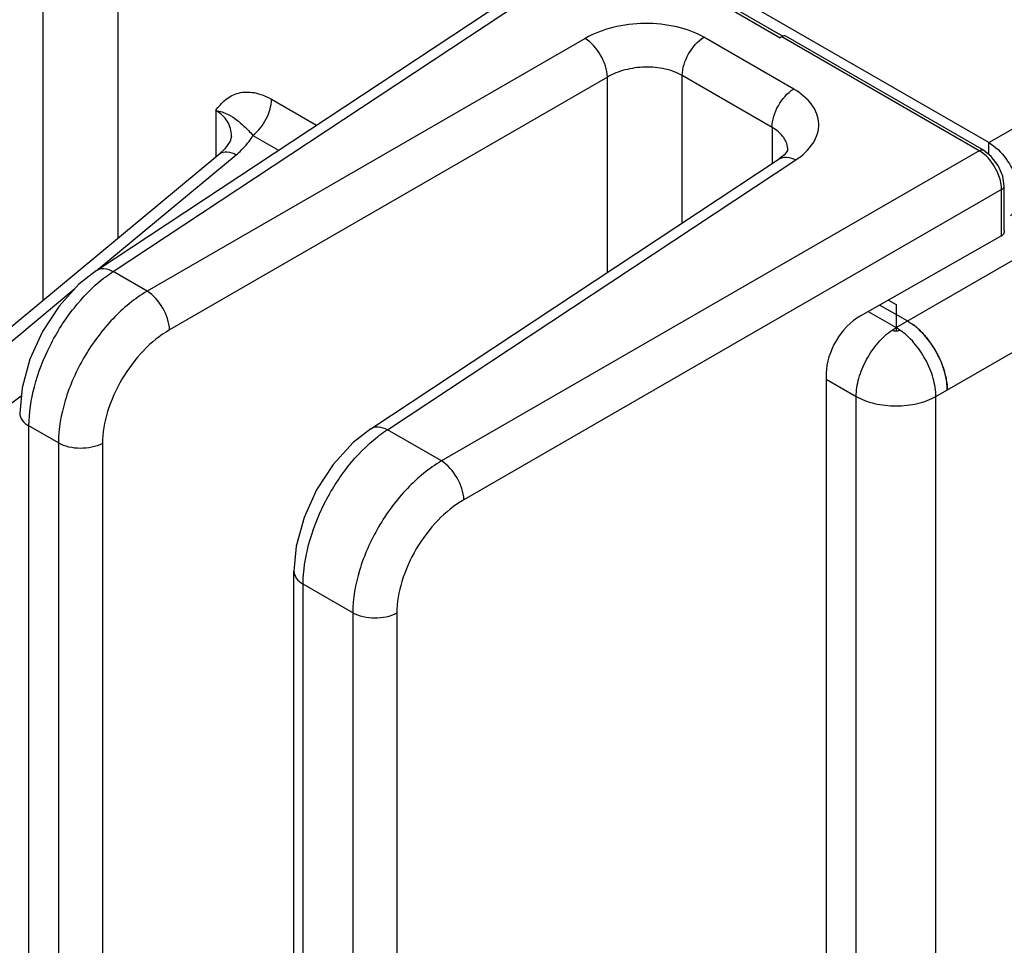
# Model space of a CAD drawing. Header units: inches. Extents: x 0 to 34, y 0 to 22.
# Tile 18 of 133: x 2.606 to 3.524, y 14.989 to 15.853. Entities that reach past the tile are written whole.
import ezdxf

# ---------------------------------------------------------------- set-up
doc = ezdxf.new("R2010")
doc.units = ezdxf.units.IN
doc.header["$LTSCALE"] = 1.87
doc.header["$MEASUREMENT"] = 0
doc.layers.get('0').update_dxf_attribs({"linetype": 'CONTINUOUS'})

msp = doc.modelspace()

# ---------------------------------------------------------------- linework, layer by layer
at = {"color": 7, "linetype": 'CONTINUOUS'}
for p, q in [((1.67879, 16.78074), (3.31515, 15.83591)), ((1.6828, 16.78114), (3.31762, 15.8372)), ((3.50951, 15.73796), (1.70692, 16.77875)), ((3.50951, 15.73796), (5.01035, 16.60452)), ((2.69761, 15.64884), (2.69761, 16.10436)), ((2.62788, 15.59095), (2.62788, 16.10287)), ((2.67749, 15.61871), (3.05834, 15.87043)), ((2.69305, 15.61775), (3.07386, 15.86945)), ((3.13317, 15.83521), (2.7248, 15.59942)), ((3.32762, 15.78795), (3.24392, 15.83628)), ((3.31585, 15.83634), (3.31515, 15.83591)), ((3.31656, 15.83679), (3.31585, 15.83634)), ((3.31765, 15.83734), (3.31628, 15.83666)), ((3.50068, 15.73048), (3.31656, 15.83679)), ((3.31847, 15.83757), (3.31765, 15.83734)), ((3.50455, 15.73095), (3.32031, 15.83733)), ((3.15404, 15.79906), (2.74566, 15.56328)), ((3.15404, 15.61704), (3.15404, 15.79906)), ((3.22376, 15.66313), (3.22377, 15.80055)), ((3.30747, 15.75222), (3.22377, 15.80055)), ((2.84066, 15.77844), (2.88255, 15.75425)), ((2.7887, 15.76798), (2.7887, 15.72445)), ((3.30747, 15.75222), (3.30747, 15.71846)), ((2.8034, 15.74412), (2.8034, 15.74413)), ((2.8234, 15.74473), (2.84729, 15.73094)), ((3.50951, 15.72702), (3.50951, 15.73796)), ((2.40345, 15.40464), (2.79267, 15.72775)), ((3.50068, 15.73048), (2.99924, 15.44095)), ((3.32217, 15.73106), (3.32217, 15.73108)), ((3.50708, 15.72554), (3.5029, 15.72903)), ((2.67922, 15.61986), (2.80788, 15.72666)), ((2.93319, 15.47107), (3.31403, 15.72279)), ((2.94874, 15.47011), (3.32956, 15.72181)), ((3.52141, 15.69698), (3.52048, 15.70234)), ((3.52155, 15.69433), (3.02011, 15.40481)), ((3.52155, 15.65098), (3.52155, 15.69433)), ((3.52389, 15.65587), (3.5239, 15.69745)), ((3.52155, 15.65098), (3.38962, 15.57609)), ((2.7248, 15.59942), (2.69305, 15.61775)), ((2.41868, 15.40357), (2.65744, 15.60178)), ((3.42308, 15.56547), (3.42308, 15.56237)), ((3.43953, 15.56769), (3.43946, 15.56721)), ((3.35805, 15.52295), (3.35803, 13.61405)), ((2.60737, 15.50141), (2.44983, 15.38559)), ((2.61453, 13.58164), (2.61455, 15.47362)), ((2.64208, 15.45772), (2.61455, 15.47362)), ((2.99924, 15.44095), (2.94874, 15.47011)), ((2.64208, 15.45772), (2.64207, 13.56574)), ((2.6831, 15.45731), (2.68308, 13.56533)), ((2.86158, 13.44606), (2.8616, 15.33804)), ((2.87023, 13.434), (2.87025, 15.32598)), ((2.91653, 15.29926), (2.87025, 15.32598)), ((2.91653, 15.29926), (2.91651, 13.40728)), ((2.95755, 15.29885), (2.95753, 13.40686))]:
    msp.add_line(p, q, dxfattribs=at)
at = {"color": 3, "linetype": 'CONTINUOUS'}
for p, q in [((3.42308, 15.56547), (5.04093, 16.4996)), ((3.4602, 15.50117), (5.07805, 16.4353)), ((3.41594, 15.59103), (3.42308, 15.58691)), ((3.40792, 15.58648), (3.43369, 15.5716)), ((3.42308, 15.58691), (3.42308, 15.56547)), ((3.39722, 15.58041), (3.42308, 15.56547)), ((3.41941, 15.56315), (3.42308, 15.56547)), ((3.42675, 15.56315), (3.42308, 15.56547)), ((3.42308, 15.56227), (3.42442, 15.56237)), ((3.35805, 15.51729), (3.38596, 15.50117)), ((3.38596, 13.6335), (3.38596, 15.50117)), ((3.4602, 13.6335), (3.4602, 15.50117))]:
    msp.add_line(p, q, dxfattribs=at)
at = {"color": 7, "linetype": 'CONTINUOUS'}
for points in [[(2.8034, 15.74413), (2.8022, 15.73934), (2.7972, 15.73204), (2.79267, 15.72775)], [(3.32217, 15.73108), (3.32194, 15.73054), (3.319, 15.72674), (3.31403, 15.72279)], [(3.52389, 15.69745), (3.52255, 15.70662), (3.51834, 15.71653), (3.51188, 15.72515), (3.50455, 15.73095)], [(2.67751, 15.61872), (2.66116, 15.60586), (2.64258, 15.58545), (2.62708, 15.56168), (2.61536, 15.53579), (2.60808, 15.50905), (2.60591, 15.48567)], [(2.9332, 15.47108), (2.91685, 15.45822), (2.89828, 15.43781), (2.88278, 15.41404), (2.87105, 15.38815), (2.86378, 15.36141), (2.8616, 15.33803)]]:
    msp.add_lwpolyline(points, dxfattribs=at)
for centre, radius, start, end in [((3.48538, 15.70451), 0.03014, 54.44452, 59.48242), ((3.49143, 15.69407), 0.03012, 0.51206, 5.56114)]:
    msp.add_arc(centre, radius, start, end, dxfattribs=at)
at = {"color": 3, "linetype": 'CONTINUOUS'}
for centre, radius, start, end in [((3.40035, 15.51628), 0.06463, 48.33079, 52.68767), ((3.39554, 15.51077), 0.07195, 45.18522, 48.38949), ((3.38151, 15.49861), 0.09056, 25.83428, 35.18919), ((3.38315, 15.49941), 0.08874, 23.02247, 25.82692), ((3.39703, 15.50418), 0.07404, 12.4311, 15.5877)]:
    msp.add_arc(centre, radius, start, end, dxfattribs=at)
at = {"color": 7, "linetype": 'CONTINUOUS'}
for centre, major_axis, ratio, start_param, end_param in [((3.51651, 15.6541), (0.00738, 0.00017), 0.592304, -0.834094, -0.773008), ((3.39047, 15.5404), (0.02335, 0.03766), 0.597108, 0.830347, 2.374964)]:
    msp.add_ellipse(centre, major_axis=major_axis, ratio=ratio, start_param=start_param, end_param=end_param, dxfattribs=at)
for points, knots in [([(3.24392, 15.83628), (3.23612, 15.84079), (3.21795, 15.84732), (3.18882, 15.85023), (3.15953, 15.84669), (3.14117, 15.83983), (3.13317, 15.83521)], [0, 0, 0, 0, 0.235223, 0.495805, 0.758657, 1, 1, 1, 1]), ([(3.15404, 15.79906), (3.15381, 15.80619), (3.14871, 15.82008), (3.13923, 15.83145), (3.13317, 15.83521)], [0, 0, 0, 0, 0.499992, 1, 1, 1, 1]), ([(3.22377, 15.80055), (3.22377, 15.80754), (3.22847, 15.82142), (3.23792, 15.83258), (3.24392, 15.83628)], [0, 0, 0, 0, 0.497764, 1, 1, 1, 1]), ([(3.22377, 15.80055), (3.21886, 15.80339), (3.20741, 15.80746), (3.18904, 15.80911), (3.17058, 15.80662), (3.15906, 15.80208), (3.15404, 15.79906)], [0, 0, 0, 0, 0.234664, 0.494648, 0.757521, 1, 1, 1, 1]), ([(2.7887, 15.76798), (2.79142, 15.77169), (2.79734, 15.77873), (2.81006, 15.78546), (2.82565, 15.7855), (2.83566, 15.78132), (2.84066, 15.77844)], [0, 0, 0, 0, 0.234022, 0.460893, 0.706923, 1, 1, 1, 1]), ([(3.30747, 15.75222), (3.30747, 15.75921), (3.31218, 15.77309), (3.32162, 15.78425), (3.32762, 15.78795)], [0, 0, 0, 0, 0.497764, 1, 1, 1, 1]), ([(3.32956, 15.72181), (3.33582, 15.72595), (3.34416, 15.73345), (3.35017, 15.7461), (3.35148, 15.75557), (3.34963, 15.76495), (3.34289, 15.77722), (3.33412, 15.7842), (3.32762, 15.78795)], [0, 0, 0, 0, 0.271476, 0.389245, 0.500188, 0.611091, 0.72876, 1, 1, 1, 1]), ([(2.8234, 15.74473), (2.82859, 15.74878), (2.83668, 15.75931), (2.84066, 15.77212), (2.84066, 15.77844)], [0, 0, 0, 0, 0.510141, 1, 1, 1, 1]), ([(2.78869, 15.76798), (2.79265, 15.76729), (2.79962, 15.76521), (2.80818, 15.7596), (2.81577, 15.75281), (2.82077, 15.74781), (2.8234, 15.74474)], [0, 0, 0, 0, 0.282744, 0.503372, 0.71509, 1, 1, 1, 1]), ([(2.8034, 15.74413), (2.8034, 15.7488), (2.80066, 15.75872), (2.79304, 15.76547), (2.7887, 15.76798)], [0, 0, 0, 0, 0.482709, 1, 1, 1, 1]), ([(3.32217, 15.73108), (3.32217, 15.73514), (3.31889, 15.74411), (3.31165, 15.74981), (3.30747, 15.75222)], [0, 0, 0, 0, 0.45686, 1, 1, 1, 1]), ([(2.80788, 15.72666), (2.8095, 15.728), (2.81543, 15.73332), (2.82051, 15.73963), (2.8234, 15.74473)], [0, 0, 0, 0, 0.263997, 1, 1, 1, 1]), ([(3.50951, 15.73796), (3.51578, 15.73434), (3.52678, 15.7234), (3.53542, 15.70652), (3.53836, 15.69216), (3.53813, 15.68264), (3.53546, 15.67473), (3.53179, 15.67099), (3.52976, 15.66982)], [0, 0, 0, 0, 0.269917, 0.561332, 0.695473, 0.81314, 0.912851, 1, 1, 1, 1]), ([(2.79267, 15.72775), (2.79439, 15.72917), (2.80018, 15.73022), (2.80517, 15.72811), (2.80788, 15.72666)], [0, 0, 0, 0, 0.420362, 1, 1, 1, 1]), ([(3.50068, 15.73048), (3.50102, 15.73068), (3.50218, 15.73129), (3.50374, 15.73142), (3.50455, 15.73095)], [0, 0, 0, 0, 0.29617, 1, 1, 1, 1]), ([(3.31403, 15.72279), (3.31604, 15.72411), (3.32175, 15.7252), (3.32693, 15.72322), (3.32956, 15.72181)], [0, 0, 0, 0, 0.446275, 1, 1, 1, 1]), ([(3.52048, 15.70234), (3.51995, 15.70449), (3.5171, 15.71303), (3.51197, 15.72085), (3.50708, 15.72554)], [0, 0, 0, 0, 0.246464, 1, 1, 1, 1]), ([(3.52155, 15.69433), (3.52189, 15.69452), (3.52301, 15.69522), (3.52389, 15.69651), (3.5239, 15.69745)], [0, 0, 0, 0, 0.296144, 1, 1, 1, 1]), ([(3.52391, 15.65587), (3.52391, 15.6554), (3.52377, 15.65369), (3.52294, 15.65186), (3.52187, 15.65117)], [0, 0, 0, 0, 0.268597, 1, 1, 1, 1]), ([(2.67751, 15.61872), (2.67951, 15.62004), (2.68523, 15.62115), (2.69042, 15.61916), (2.69305, 15.61775)], [0, 0, 0, 0, 0.446234, 1, 1, 1, 1]), ([(2.68379, 15.61111), (2.68455, 15.61171), (2.68756, 15.61402), (2.69067, 15.61621), (2.69305, 15.61775)], [0, 0, 0, 0, 0.255274, 1, 1, 1, 1]), ([(2.61455, 15.47362), (2.61455, 15.48596), (2.61862, 15.51196), (2.63316, 15.54931), (2.65487, 15.58367), (2.67365, 15.60313), (2.68379, 15.61111)], [0, 0, 0, 0, 0.23386, 0.492645, 0.755357, 1, 1, 1, 1]), ([(2.7248, 15.59942), (2.71303, 15.5925), (2.6908, 15.5739), (2.6648, 15.53882), (2.64711, 15.49923), (2.64209, 15.47107), (2.64208, 15.45772)], [0, 0, 0, 0, 0.240849, 0.503701, 0.764549, 1, 1, 1, 1]), ([(2.74566, 15.56328), (2.74544, 15.5704), (2.74034, 15.5843), (2.73085, 15.59566), (2.7248, 15.59942)], [0, 0, 0, 0, 0.499992, 1, 1, 1, 1]), ([(2.74566, 15.56328), (2.73677, 15.55814), (2.71997, 15.54429), (2.70029, 15.51807), (2.68691, 15.48843), (2.6831, 15.46732), (2.6831, 15.45731)], [0, 0, 0, 0, 0.241335, 0.504202, 0.764796, 1, 1, 1, 1]), ([(2.6059, 15.48567), (2.60591, 15.48337), (2.60792, 15.47824), (2.61211, 15.47503), (2.61455, 15.47362)], [0, 0, 0, 0, 0.449252, 1, 1, 1, 1]), ([(2.9332, 15.47108), (2.93521, 15.4724), (2.94093, 15.47351), (2.94612, 15.47152), (2.94874, 15.47011)], [0, 0, 0, 0, 0.446234, 1, 1, 1, 1]), ([(2.87025, 15.32598), (2.87025, 15.33832), (2.87432, 15.36432), (2.88885, 15.40167), (2.91057, 15.43603), (2.92935, 15.45549), (2.93949, 15.46347)], [0, 0, 0, 0, 0.23386, 0.492645, 0.755357, 1, 1, 1, 1]), ([(2.93949, 15.46347), (2.94025, 15.46407), (2.94326, 15.46639), (2.94637, 15.46857), (2.94874, 15.47011)], [0, 0, 0, 0, 0.255274, 1, 1, 1, 1]), ([(2.6831, 15.45731), (2.67689, 15.45397), (2.66251, 15.45137), (2.64814, 15.45423), (2.64208, 15.45772)], [0, 0, 0, 0, 0.502228, 1, 1, 1, 1]), ([(2.99924, 15.44095), (2.98747, 15.43404), (2.96524, 15.41544), (2.93924, 15.38035), (2.92156, 15.34076), (2.91653, 15.31261), (2.91653, 15.29926)], [0, 0, 0, 0, 0.240849, 0.503701, 0.764549, 1, 1, 1, 1]), ([(3.02011, 15.40481), (3.01988, 15.41193), (3.01478, 15.42583), (3.0053, 15.4372), (2.99924, 15.44095)], [0, 0, 0, 0, 0.499992, 1, 1, 1, 1]), ([(3.02011, 15.40481), (3.01122, 15.39968), (2.99442, 15.38583), (2.97474, 15.3596), (2.96135, 15.32996), (2.95755, 15.30885), (2.95755, 15.29885)], [0, 0, 0, 0, 0.241335, 0.504202, 0.764796, 1, 1, 1, 1]), ([(2.8616, 15.33803), (2.8616, 15.33573), (2.86362, 15.3306), (2.86781, 15.32739), (2.87025, 15.32598)], [0, 0, 0, 0, 0.449252, 1, 1, 1, 1]), ([(2.95755, 15.29885), (2.95134, 15.2955), (2.93695, 15.2929), (2.92258, 15.29577), (2.91653, 15.29926)], [0, 0, 0, 0, 0.502228, 1, 1, 1, 1])]:
    msp.add_open_spline(points, degree=3, knots=knots, dxfattribs=at)
msp.add_open_spline([(3.32031, 15.83733), (3.31978, 15.83764), (3.31908, 15.83768), (3.31847, 15.83757)], degree=3, dxfattribs=at)
at = {"color": 3, "linetype": 'CONTINUOUS'}
for points, knots in [([(3.43369, 15.5716), (3.43418, 15.57131), (3.43619, 15.5701), (3.43812, 15.56876), (3.43953, 15.56769)], [0, 0, 0, 0, 0.243194, 1, 1, 1, 1]), ([(3.38596, 15.50117), (3.38596, 15.50391), (3.38643, 15.50961), (3.38831, 15.51822), (3.39135, 15.52698), (3.39543, 15.53559), (3.40042, 15.54377), (3.40616, 15.55126), (3.41246, 15.5578), (3.41706, 15.56152), (3.41941, 15.56315)], [0, 0, 0, 0, 0.112965, 0.234617, 0.362521, 0.494152, 0.626582, 0.756836, 0.882225, 1, 1, 1, 1]), ([(3.41941, 15.56315), (3.41993, 15.56285), (3.42115, 15.56241), (3.42242, 15.56227), (3.42308, 15.56227)], [0, 0, 0, 0, 0.474042, 1, 1, 1, 1]), ([(3.42442, 15.56237), (3.42485, 15.56244), (3.42565, 15.56263), (3.42641, 15.56295), (3.42675, 15.56315)], [0, 0, 0, 0, 0.523949, 1, 1, 1, 1]), ([(3.4602, 15.50117), (3.4602, 15.50391), (3.45973, 15.50961), (3.45785, 15.51822), (3.45482, 15.52698), (3.45074, 15.53559), (3.44574, 15.54377), (3.44, 15.55126), (3.4337, 15.5578), (3.4291, 15.56152), (3.42675, 15.56315)], [0, 0, 0, 0, 0.112965, 0.234617, 0.362521, 0.494152, 0.626582, 0.756836, 0.882225, 1, 1, 1, 1]), ([(3.44516, 15.56288), (3.44469, 15.56332), (3.44282, 15.56506), (3.44086, 15.56669), (3.43934, 15.56783)], [0, 0, 0, 0, 0.255432, 1, 1, 1, 1]), ([(3.47081, 15.5073), (3.47081, 15.50962), (3.47047, 15.51444), (3.4691, 15.52174), (3.46686, 15.52922), (3.46382, 15.53668), (3.46004, 15.54395), (3.45564, 15.55085), (3.4507, 15.55721), (3.44705, 15.56108), (3.44516, 15.56288)], [0, 0, 0, 0, 0.111258, 0.23021, 0.355052, 0.483989, 0.615102, 0.746216, 0.875155, 1, 1, 1, 1]), ([(3.44626, 15.56181), (3.44709, 15.56098), (3.45042, 15.55752), (3.45343, 15.55376), (3.45552, 15.55079)], [0, 0, 0, 0, 0.244571, 1, 1, 1, 1]), ([(3.46482, 15.53411), (3.46517, 15.53328), (3.46651, 15.53), (3.46764, 15.52662), (3.46835, 15.52407)], [0, 0, 0, 0, 0.253996, 1, 1, 1, 1]), ([(3.46934, 15.52012), (3.46981, 15.51795), (3.47054, 15.5137), (3.47081, 15.50939), (3.47081, 15.5073)], [0, 0, 0, 0, 0.515143, 1, 1, 1, 1]), ([(3.38596, 15.50117), (3.3885, 15.49971), (3.39406, 15.49712), (3.40311, 15.49437), (3.4129, 15.49268), (3.42308, 15.4921), (3.43326, 15.49268), (3.44306, 15.49437), (3.45211, 15.49712), (3.45766, 15.49971), (3.4602, 15.50117)], [0, 0, 0, 0, 0.114123, 0.237345, 0.366971, 0.5, 0.633029, 0.762655, 0.885877, 1, 1, 1, 1])]:
    msp.add_open_spline(points, degree=3, knots=knots, dxfattribs=at)

doc.saveas('drawing.dxf')
